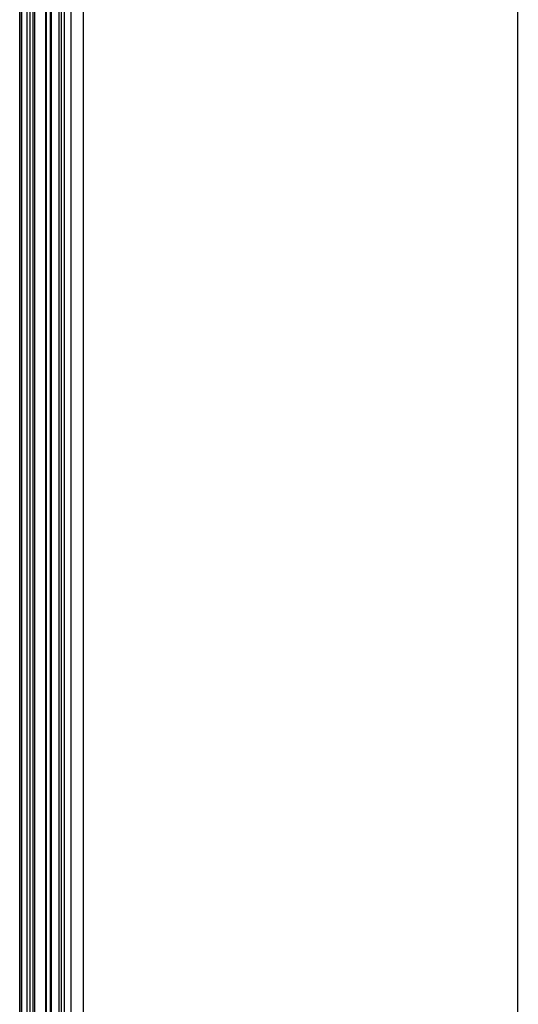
# Model space of a CAD drawing. Header units: millimetres. Extents: x 0 to 2577, y 0 to 841.
# Tile 32 of 68: x 1119 to 1189, y 446 to 583. Entities that reach past the tile are written whole.
import ezdxf

# ---------------------------------------------------------------- set-up
doc = ezdxf.new("R2010")
doc.units = ezdxf.units.MM
for name, color, linetype in [('FRONT_CASE_12_DM_EX-SHAPE', 7, 'Continuous'), ('REAR_CASE-12_DM-EX-SHAPE', 7, 'Continuous'), ('SEALING_GASKET_TOPR12_V2-SHAPE', 7, 'Continuous')]:
    doc.layers.add(name, color=color, linetype=linetype)

msp = doc.modelspace()

# ---------------------------------------------------------------- linework, layer by layer
at = {"color": 7, "linetype": 'Continuous', "const_width": 0.2}
msp.add_lwpolyline([(1189, 0), (1189, 841)], dxfattribs=at)
at = {"layer": 'FRONT_CASE_12_DM_EX-SHAPE', "color": 7, "linetype": 'Continuous'}
for p, q in [((1128.34, 648.258), (1128.34, 391.255)), ((1119.74, 403.849), (1119.74, 635.664)), ((1120.508, 403.849), (1120.508, 635.664))]:
    msp.add_line(p, q, dxfattribs=at)
at = {"layer": 'REAR_CASE-12_DM-EX-SHAPE', "color": 7, "linetype": 'Continuous'}
for p, q in [((1119.714, 403.875), (1119.714, 635.638)), ((1119.456, 404.132), (1119.456, 635.38))]:
    msp.add_line(p, q, dxfattribs=at)
at = {"layer": 'SEALING_GASKET_TOPR12_V2-SHAPE', "color": 7, "linetype": 'Continuous'}
for p, q in [((1121.343, 397.356), (1121.343, 642.156)), ((1121.589, 397.356), (1121.589, 642.156)), ((1123.092, 397.356), (1123.092, 642.156)), ((1123.197, 397.356), (1123.197, 642.156)), ((1123.761, 397.356), (1123.761, 642.156)), ((1123.877, 397.356), (1123.877, 642.156)), ((1124.96, 397.356), (1124.96, 642.156)), ((1125.278, 397.356), (1125.278, 642.156)), ((1125.711, 397.356), (1125.711, 642.156)), ((1126.64, 397.356), (1126.64, 642.156)), ((1120.94, 402.956), (1120.94, 636.556))]:
    msp.add_line(p, q, dxfattribs=at)

doc.saveas('drawing.dxf')
